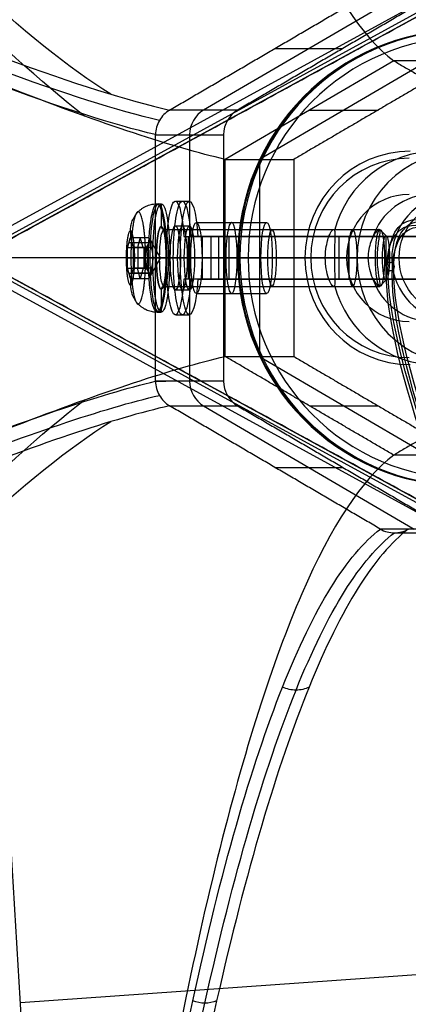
# Model space of a CAD drawing. Header units: millimetres. Extents: x -273 to 273, y -262 to 262.
# Tile 19 of 256: x -185 to -157, y -52 to 17. Entities that reach past the tile are written whole.
import ezdxf

# ---------------------------------------------------------------- set-up
doc = ezdxf.new("R2010")
doc.units = ezdxf.units.MM
doc.header["$MEASUREMENT"] = 0
doc.layers.add('Default', color=7, linetype='Continuous', true_color=0x000000)

# ---------------------------------------------------------------- blocks, each defined once
blk = doc.blocks.new('Block 01')
at = {"layer": 'Default', "color": 9, "true_color": 0xbfbfbf, "extrusion": (-0.009802, 0.252623, 0.967515)}
blk.add_circle((158.563, 197.216, 781.456), 0.3, dxfattribs=at)
at = {"layer": 'Default', "color": 9, "true_color": 0xbfbfbf, "extrusion": (0.85774, -0.495217, 0.137993)}
for centre, radius, end in [((0, 799.967, -25.513), 80.7, 340.29454), ((0, 799.967, -25.213), 80.4, 340.27692), ((0, 799.967, -24.913), 80.7, 327.51504), ((0, 799.967, -25.213), 81, 200.44648)]:
    blk.add_arc(centre, radius, 77.65032, end, dxfattribs=at)

msp = doc.modelspace()

# ---------------------------------------------------------------- linework, layer by layer
at = {"layer": 'Default', "color": 9, "true_color": 0xbfbfbf}
for p, q in [((-187.774, 0.956, -784.622), (-93.529, 52.448, -760.46)), ((-93.246, 51.967, -760.538), (-187.491, 0.475, -784.7)), ((-93.135, 51.756, -760.524), (-187.38, 0.264, -784.686)), ((-157.009, 19.053, -582.49), (-171.817, 10.392, -580.098)), ((-166.804, 14.722, -596.102), (-162.021, 14.722, -566.486)), ((-158.454, 13.856, -597.714), (-170.301, 6.928, -595.8)), ((-156.042, 13.856, -582.778), (-167.889, 6.928, -580.864)), ((-169.425, 10.392, -565.29), (-174.208, 10.392, -594.906)), ((-164.378, 10.392, -596.757), (-159.553, 10.392, -566.885)), ((-175.196, 8.66, -594.747), (-170.412, 8.66, -565.131)), ((-172.804, 8.66, -579.939), (-172.804, -8.66, -579.939)), ((-167.889, 6.928, -580.864), (-167.889, -6.928, -580.864)), ((-175.09, 3.8, -576.531), (-174.794, 3.8, -576.579)), ((-174.794, 3.8, -576.579), (-174.794, 2.2, -576.579)), ((-173.806, 4, -576.738), (-172.819, 4, -576.897)), ((-173.806, 2.25, -576.738), (-172.819, 2.25, -576.897)), ((-172.326, 2.5, -576.977), (-167.39, 2.5, -577.774)), ((-176.938, 1.345, -576.059), (-176.938, 1.892, -576.059)), ((-176.272, 1.443, -576.34), (-176.471, 0.722, -577.574)), ((-176.073, 0.722, -575.106), (-176.272, 1.443, -576.34)), ((-174.859, 0, -576.568), (-175.682, 1.443, -576.435)), ((-174.596, 2, -576.61), (-159.422, 2, -579.061)), ((-173.215, 1.5, -573.077), (-172.228, 1.5, -573.237)), ((-172.876, -1.5, -570.975), (-172.876, 1.5, -570.975)), ((-170.813, 1.5, -561.343), (-172.722, 1.5, -573.157)), ((-172.261, 1.5, -567.17), (-171.274, 1.5, -567.33)), ((-171.888, -1.5, -571.134), (-171.888, 1.5, -571.134)), ((-171.307, 1.5, -561.263), (-171.307, -1.5, -561.263)), ((-170.057, 1.5, -560.893), (-171.137, 1.5, -560.719)), ((-170.763, 1.5, -561.351), (-170.595, 1.5, -560.314)), ((-170.744, -1.5, -560.165), (-170.744, 1.5, -560.165)), ((-153.479, 1.5, -543.676), (-170.391, 1.5, -560.519)), ((-162.68, 2, -578.535), (-159.477, 2, -579.052)), ((-162.288, 1.5, -551.743), (-161.582, 1.5, -552.452)), ((-162.288, -1.5, -551.743), (-162.288, 1.5, -551.743)), ((-161.582, -1.5, -552.452), (-161.582, 1.5, -552.452)), ((-158.998, 1.571, -579.13), (-159.422, 2, -579.061)), ((-158.998, 1.571, -579.13), (-158.998, -1.571, -579.13)), ((-177.064, 1.086, -576.839), (-175.671, 1.086, -577.064)), ((-176.865, 1.079, -575.605), (-175.471, 1.079, -575.83)), ((-176.42, -0.722, -577.582), (-176.42, 0.722, -577.582)), ((-176.022, 0.722, -575.114), (-176.022, -0.722, -575.114)), ((-96.163, 0, -756.138), (-187.838, 0, -779.642)), ((-93.135, 0, -760.524), (-187.534, 0, -784.726)), ((-177.165, 0, -577.462), (-175.771, 0, -577.687)), ((-176.766, 0, -574.994), (-175.373, 0, -575.219)), ((-174.859, 0, -576.568), (-175.771, 0, -577.687)), ((-175.696, 0, -580.282), (-175.399, 0, -580.33)), ((-174.859, 0, -576.568), (-175.682, -1.443, -576.435)), ((-175.144, 0, -578.75), (-175.399, 0, -580.33)), ((-174.859, 0, -576.568), (-175.373, 0, -575.219)), ((-175.196, 0, -594.747), (-172.724, 0, -579.445)), ((-174.915, 0, -578.585), (-159.741, 0, -581.036)), ((-174.484, 0, -572.779), (-174.188, 0, -572.827)), ((-174.444, 0, -580.687), (-173.457, 0, -580.846)), ((-174.165, 0, -578.959), (-174.444, 0, -580.687)), ((-174.188, 0, -572.827), (-174.443, 0, -574.407)), ((-174.277, 0, -574.636), (-159.103, 0, -577.087)), ((-174.165, 0, -578.959), (-173.178, 0, -579.119)), ((-173.178, 0, -579.119), (-173.457, 0, -580.846)), ((-173.448, 0, -574.517), (-172.46, 0, -574.676)), ((-171.307, 0, -561.263), (-173.448, 0, -574.517)), ((-172.724, 0, -579.445), (-167.788, 0, -580.242)), ((-170.32, 0, -561.422), (-172.46, 0, -574.676)), ((-171.927, 0, -574.509), (-166.991, 0, -575.306)), ((-171.927, 0, -574.509), (-170.412, 0, -565.131)), ((-153.832, 0, -543.321), (-170.744, 0, -560.165)), ((-165.476, 0, -565.928), (-170.412, 0, -565.131)), ((-170.301, 0, -595.8), (-167.788, 0, -580.242)), ((-153.126, 0, -544.03), (-170.038, 0, -560.873)), ((-169.266, 0, -564.303), (-169.425, 0, -565.29)), ((-161.034, 0, -566.645), (-169.425, 0, -565.29)), ((-168.692, 0, -563.889), (-169.266, 0, -564.303)), ((-168.692, 0, -563.889), (-155.365, 0, -566.042)), ((-166.991, 0, -575.306), (-165.476, 0, -565.928)), ((-164.287, 0, -589.925), (-164.701, 0, -589.351)), ((-163.266, 0, -580.466), (-164.701, 0, -589.351)), ((-161.778, 0, -590.33), (-164.287, 0, -589.925)), ((-163.266, 0, -580.466), (-160.263, 0, -580.951)), ((-161.034, 0, -566.645), (-162.628, 0, -576.518)), ((-162.628, 0, -576.518), (-159.625, 0, -577.003)), ((-160.263, 0, -580.951), (-161.778, 0, -590.33)), ((-159.249, 0, -580.68), (-159.741, 0, -581.036)), ((-158.589, 0, -570.586), (-159.626, 0, -577.002)), ((-158.748, 0, -577.579), (-159.249, 0, -580.68)), ((-158.748, 0, -577.579), (-159.103, 0, -577.087)), ((-155.927, 0, -569.519), (-158.589, 0, -570.586)), ((-93.246, -51.967, -760.538), (-187.491, -0.475, -784.7)), ((-187.38, -0.264, -784.686), (-93.135, -51.756, -760.524)), ((-177.165, -0.171, -577.462), (-177.267, -0.171, -578.096)), ((-176.664, -0.171, -574.36), (-176.766, -0.171, -574.994)), ((-93.529, -52.448, -760.46), (-187.774, -0.956, -784.622)), ((-175.671, -1.086, -577.064), (-177.064, -1.086, -576.839)), ((-176.938, -1.892, -576.059), (-176.938, -1.345, -576.059)), ((-175.471, -1.079, -575.83), (-176.865, -1.079, -575.605)), ((-176.272, -1.443, -576.34), (-176.471, -0.722, -577.574)), ((-176.073, -0.722, -575.106), (-176.272, -1.443, -576.34)), ((-174.596, -2, -576.61), (-159.422, -2, -579.061)), ((-172.228, -1.5, -573.237), (-173.215, -1.5, -573.077)), ((-170.813, -1.5, -561.343), (-172.722, -1.5, -573.157)), ((-171.274, -1.5, -567.33), (-172.261, -1.5, -567.17)), ((-171.137, -1.5, -560.719), (-170.057, -1.5, -560.893)), ((-170.763, -1.5, -561.351), (-170.595, -1.5, -560.314)), ((-153.479, -1.5, -543.676), (-170.391, -1.5, -560.519)), ((-162.679, -2, -578.535), (-159.477, -2, -579.052)), ((-161.582, -1.5, -552.452), (-162.288, -1.5, -551.743)), ((-158.998, -1.571, -579.13), (-159.422, -2, -579.061)), ((-174.794, -2.2, -576.579), (-174.794, -3.8, -576.579)), ((-173.806, -2.25, -576.738), (-172.819, -2.25, -576.897)), ((-172.326, -2.5, -576.977), (-167.39, -2.5, -577.774)), ((-175.09, -3.8, -576.531), (-174.794, -3.8, -576.579)), ((-173.806, -4, -576.738), (-172.819, -4, -576.897)), ((-167.889, -6.928, -580.864), (-156.042, -13.856, -582.778)), ((-170.412, -8.66, -565.131), (-175.196, -8.66, -594.747)), ((-175.196, -8.66, -594.747), (-174.482, -8.66, -590.326)), ((-174.208, -10.392, -594.906), (-169.425, -10.392, -565.29)), ((-171.817, -10.392, -580.098), (-157.009, -19.053, -582.49)), ((-164.378, -10.392, -596.757), (-159.553, -10.392, -566.885)), ((-166.804, -14.722, -596.102), (-162.021, -14.722, -566.486)), ((-154.617, -19.053, -567.682), (-159.4, -19.053, -597.298)), ((-158.411, -19.321, -597.442), (-153.63, -19.321, -567.841)), ((-102.66, -46.538, -757.804), (-184.687, -52.344, -760.133))]:
    msp.add_line(p, q, dxfattribs=at)
at = {"layer": 'Default', "color": 9, "true_color": 0xbfbfbf, "extrusion": (0.159446, 1.20476e-15, 0.987207)}
for centre, radius in [((0, 61.124, -584.572), 16), ((0, 61.124, -588.289), 3.988)]:
    msp.add_circle(centre, radius, dxfattribs=at)
at = {"layer": 'Default', "color": 9, "true_color": 0xbfbfbf, "extrusion": (0.987207, 2.24361e-16, -0.159446)}
for centre, radius in [((0, -597.072, -80.828), 3.8), ((0, -597.072, -80.624), 2.2), ((0, -597.072, -72.739), 2)]:
    msp.add_circle(centre, radius, dxfattribs=at)
at = {"layer": 'Default', "color": 9, "true_color": 0xbfbfbf, "extrusion": (0.987207, 2.24975e-15, -0.159446)}
msp.add_circle((0, -597.072, -79.124), 2.25, dxfattribs=at)
at = {"layer": 'Default', "color": 9, "true_color": 0xbfbfbf, "extrusion": (0.987207, 1.95729e-16, -0.159446)}
msp.add_circle((0, -597.072, -75.624), 2.5, dxfattribs=at)
at = {"layer": 'Default', "color": 9, "true_color": 0xbfbfbf, "extrusion": (0.987207, -3.08226e-16, -0.159446)}
msp.add_circle((0, -597.072, -67.002), 2, dxfattribs=at)
at = {"layer": 'Default', "color": 9, "true_color": 0xbfbfbf, "extrusion": (0.854946, 0.5, -0.138084)}
for centre, radius, start, end in [((291.069, -572.92, -62.735), 197.521, 194.64677, 235.84855), ((291.069, -572.92, -62.902), 202.521, 198.9909, 235.89308)]:
    msp.add_arc(centre, radius, start, end, dxfattribs=at)
at = {"layer": 'Default', "color": 9, "true_color": 0xbfbfbf, "extrusion": (0.159446, 5.53205e-15, 0.987207)}
msp.add_arc((0, 61.124, -585.072), 16, 0, 180, dxfattribs=at)
at = {"layer": 'Default', "color": 9, "true_color": 0xbfbfbf, "extrusion": (0.159446, -1.43123e-14, 0.987207)}
msp.add_arc((0, 61.124, -584.072), 16, 0, 180, dxfattribs=at)
at = {"layer": 'Default', "color": 9, "true_color": 0xbfbfbf, "extrusion": (0.159446, -1.4774e-14, 0.987207)}
msp.add_arc((0, 61.124, -583.572), 15.5, 0, 180, dxfattribs=at)
at = {"layer": 'Default', "color": 9, "true_color": 0xbfbfbf, "extrusion": (0.159446, 0, 0.987207)}
for centre, radius, start, end in [((8.66, 76.124, -600.072), 2, 30, 90), ((-2.2, 80.424, -597.072), 0.2, 0, 90), ((-8.66, 76.124, -600.072), 2, 90, 149.99997)]:
    msp.add_arc(centre, radius, start, end, dxfattribs=at)
at = {"layer": 'Default', "color": 9, "true_color": 0xbfbfbf, "extrusion": (0.159446, 2.40071e-13, 0.987207)}
msp.add_arc((8.66, 76.124, -585.072), 2, 30, 90, dxfattribs=at)
at = {"layer": 'Default', "color": 9, "true_color": 0xbfbfbf, "extrusion": (0.159446, -9.34113e-14, 0.987207)}
msp.add_arc((0, 61.124, -608.072), 7.5, 0, 180, dxfattribs=at)
at = {"layer": 'Default', "color": 9, "true_color": 0xbfbfbf, "extrusion": (0.159446, 2.81821e-14, 0.987207)}
msp.add_arc((0, 61.124, -608.572), 7, 360, 180, dxfattribs=at)
at = {"layer": 'Default', "color": 9, "true_color": 0xbfbfbf, "extrusion": (0.159446, 1.20476e-15, 0.987207)}
for centre, radius, start, end in [((0, 61.124, -596.572), 7.5, 284.96624, 75.03376), ((0, 61.124, -598.529), 4.459, 287.90473, 72.09527), ((0, 61.124, -598.529), 4.459, 107.90473, 252.09527), ((0, 61.124, -596.572), 7.5, 104.96624, 255.03376)]:
    msp.add_arc(centre, radius, start, end, dxfattribs=at)
at = {"layer": 'Default', "color": 9, "true_color": 0xbfbfbf, "extrusion": (0.159446, 1.38973e-14, 0.987207)}
msp.add_arc((0, 61.124, -585.072), 7.5, 0, 180, dxfattribs=at)
at = {"layer": 'Default', "color": 9, "true_color": 0xbfbfbf, "extrusion": (0.987207, 5.27356e-16, -0.159446)}
msp.add_arc((0, -597.072, -79.624), 4, 112.02431, 67.97569, dxfattribs=at)
at = {"layer": 'Default', "color": 9, "true_color": 0xbfbfbf, "extrusion": (0.987207, 2.27838e-15, -0.159446)}
msp.add_arc((0, -597.072, -79.124), 4, 112.02431, 67.97569, dxfattribs=at)
at = {"layer": 'Default', "color": 9, "true_color": 0xbfbfbf, "extrusion": (0.987207, 1.06998e-14, -0.159446)}
msp.add_arc((0, -597.072, -78.624), 4, 112.02431, 67.97569, dxfattribs=at)
at = {"layer": 'Default', "color": 9, "true_color": 0xbfbfbf, "extrusion": (0.159446, 6.05096e-14, 0.987207)}
msp.add_arc((0, 61.124, -608.572), 4.459, 360, 180, dxfattribs=at)
at = {"layer": 'Default', "color": 9, "true_color": 0xbfbfbf, "extrusion": (0.159446, 2.92384e-14, 0.987207)}
msp.add_arc((0, 61.124, -588.572), 4.459, 360, 172.07757, dxfattribs=at)
at = {"layer": 'Default', "color": 9, "true_color": 0xbfbfbf, "extrusion": (0.987207, -1.16973e-14, -0.159446)}
msp.add_arc((0, -597.072, -80.924), 3.8, 360, 270, dxfattribs=at)
at = {"layer": 'Default', "color": 9, "true_color": 0xbfbfbf, "extrusion": (0.987207, 2.24361e-16, -0.159446)}
for centre, radius, start, end in [((0, -597.072, -80.624), 3.8, 270, 90), ((0, -597.072, -80.424), 2, 270, 90), ((0, -597.072, -65.054), 2, 270, 90), ((0, -597.072, -64.624), 1.571, 270, 90), ((0, -597.072, -81.443), 1.304, 286.50314, 313.5632), ((0, -597.072, -81.443), 1.304, 346.4368, 13.5632), ((0, -597.072, -81.443), 1.304, 46.4368, 73.5632), ((0, -597.072, -80.624), 3.8, 90, 270), ((0, -597.072, -65.054), 2, 90, 270), ((0, -597.072, -64.624), 1.571, 90, 270), ((0, -597.072, -81.443), 1.304, 226.4368, 253.49686), ((0, -597.072, -81.443), 1.304, 106.4368, 133.5632), ((0, -597.072, -81.443), 1.304, 166.4368, 193.5632)]:
    msp.add_arc(centre, radius, start, end, dxfattribs=at)
at = {"layer": 'Default', "color": 9, "true_color": 0xbfbfbf, "extrusion": (0.987207, -2.09932e-14, -0.159446)}
msp.add_arc((0, -597.072, -80.624), 2.2, 270, 90, dxfattribs=at)
at = {"layer": 'Default', "color": 9, "true_color": 0xbfbfbf, "extrusion": (0.159446, -3.69779e-32, 0.987207)}
msp.add_arc((2.2, 80.424, -597.072), 0.2, 90, 180, dxfattribs=at)
at = {"layer": 'Default', "color": 9, "true_color": 0xbfbfbf, "extrusion": (0.987207, 2.24975e-15, -0.159446)}
for centre, start, end in [((0, -597.072, -79.624), 270, 90), ((0, -597.072, -78.624), 270, 90), ((0, -597.072, -79.624), 90, 270), ((0, -597.072, -78.624), 90, 270)]:
    msp.add_arc(centre, 2.25, start, end, dxfattribs=at)
at = {"layer": 'Default', "color": 9, "true_color": 0xbfbfbf, "extrusion": (0.987207, -8.77608e-30, -0.159446)}
msp.add_arc((0, -597.072, -78.124), 2.5, 270, 0, dxfattribs=at)
at = {"layer": 'Default', "color": 9, "true_color": 0xbfbfbf, "extrusion": (0.987207, 1.12232e-14, -0.159446)}
msp.add_arc((0, -597.072, -78.124), 2.5, 360, 180, dxfattribs=at)
at = {"layer": 'Default', "color": 9, "true_color": 0xbfbfbf, "extrusion": (0.987207, -3.27831e-15, -0.159446)}
msp.add_arc((0, -597.072, -73.124), 2.5, 270, 360, dxfattribs=at)
at = {"layer": 'Default', "color": 9, "true_color": 0xbfbfbf, "extrusion": (0.987207, 3.6948e-14, -0.159446)}
msp.add_arc((0, -597.072, -73.124), 2.5, 360, 180, dxfattribs=at)
at = {"layer": 'Default', "color": 9, "true_color": 0xbfbfbf, "extrusion": (2.19434e-14, 1, -1.16775e-14)}
msp.add_arc((169.333, -561.582, 1.5), 2, 9.17475, 45.11687, dxfattribs=at)
at = {"layer": 'Default', "color": 9, "true_color": 0xbfbfbf, "extrusion": (5.09377e-14, 1, -2.69879e-14)}
msp.add_arc((169.333, -561.582, 1.5), 1, 9.17475, 45.11687, dxfattribs=at)
at = {"layer": 'Default', "color": 9, "true_color": 0xbfbfbf, "extrusion": (0, 1, 0)}
for centre, radius, start, end in [((365.846, -543.105), 197.521, 195.15608, 240.40633), ((365.846, -543.105), 202.521, 195.08171, 240.45086), ((169.333, -561.582), 2, 9.17475, 45.11687), ((169.333, -561.582), 1, 9.17475, 45.11687)]:
    msp.add_arc(centre, radius, start, end, dxfattribs=at)
at = {"layer": 'Default', "color": 9, "true_color": 0xbfbfbf, "extrusion": (0.987207, -8.92758e-14, -0.159446)}
msp.add_arc((0, -597.072, -80.624), 2.2, 180, 270, dxfattribs=at)
at = {"layer": 'Default', "color": 9, "true_color": 0xbfbfbf, "extrusion": (-2.74005e-16, 1, 4.42552e-17)}
msp.add_arc((174.947, -578.782), 0.2, 9.17475, 99.17475, dxfattribs=at)
at = {"layer": 'Default', "color": 9, "true_color": 0xbfbfbf, "extrusion": (0.987207, -1.4029e-14, -0.159446)}
msp.add_arc((0, -597.072, -80.424), 2, 180, 270, dxfattribs=at)
at = {"layer": 'Default', "color": 9, "true_color": 0xbfbfbf, "extrusion": (0.987207, -2.07784e-13, -0.159446)}
msp.add_arc((0, -597.072, -80.624), 2.2, 90, 180, dxfattribs=at)
at = {"layer": 'Default', "color": 9, "true_color": 0xbfbfbf, "extrusion": (0.987207, 5.83328e-15, -0.159446)}
msp.add_arc((0, -597.072, -80.424), 2, 90, 180, dxfattribs=at)
at = {"layer": 'Default', "color": 9, "true_color": 0xbfbfbf, "extrusion": (-1.37002e-16, 1, 2.21276e-17)}
msp.add_arc((174.245, -574.439), 0.2, 279.17475, 9.17475, dxfattribs=at)
at = {"layer": 'Default', "color": 9, "true_color": 0xbfbfbf, "extrusion": (0.987207, -7.25077e-15, -0.159446)}
msp.add_arc((0, -597.072, -78.124), 2.5, 180, 270, dxfattribs=at)
at = {"layer": 'Default', "color": 9, "true_color": 0xbfbfbf, "extrusion": (0.987207, -6.94157e-16, -0.159446)}
msp.add_arc((0, -597.072, -73.124), 2.5, 180, 270, dxfattribs=at)
at = {"layer": 'Default', "color": 9, "true_color": 0xbfbfbf, "extrusion": (-1.8499e-14, 1, 8.70922e-15)}
msp.add_arc((169.333, -561.582, -1.5), 2, 9.17475, 45.11687, dxfattribs=at)
at = {"layer": 'Default', "color": 9, "true_color": 0xbfbfbf, "extrusion": (-2.75028e-14, 1, 1.21477e-14)}
msp.add_arc((169.333, -561.582, -1.5), 1, 9.17475, 45.11687, dxfattribs=at)
at = {"layer": 'Default', "color": 9, "true_color": 0xbfbfbf, "extrusion": (0.159446, -2.45519e-12, 0.987207)}
msp.add_arc((-8.66, 76.124, -585.072), 2, 90, 150, dxfattribs=at)
at = {"layer": 'Default', "color": 9, "true_color": 0xbfbfbf, "extrusion": (0.854946, -0.5, -0.138084)}
for centre, radius, start, end in [((-291.069, -572.92, -62.902), 202.521, 304.10692, 341.00909), ((-291.069, -572.92, -62.735), 197.521, 304.15145, 345.35323)]:
    msp.add_arc(centre, radius, start, end, dxfattribs=at)
at = {"layer": 'Default', "color": 9, "true_color": 0xbfbfbf}
for points, degree in [([(-189.015, 1.221, -784.422), (-185.915, 52.713, -765.231), (-182.816, 104.204, -746.039)], 2), ([(-182.027, 104.204, -746.167), (-185.126, 52.713, -765.358), (-188.226, 1.221, -784.549)], 2), ([(-181.808, 100.176, -742.306), (-184.823, 50.088, -760.974), (-187.838, 0, -779.642)], 2), ([(-187.838, 0, -779.642), (-142, 25.044, -767.89), (-96.163, 50.088, -756.138)], 2), ([(-174.208, 10.392, -594.906), (-166.804, 14.722, -596.102), (-159.4, 19.053, -597.298)], 2), ([(-154.617, 19.053, -567.682), (-162.021, 14.722, -566.486), (-169.425, 10.392, -565.29)], 2), ([(-153.63, 13.856, -567.841), (-159.553, 10.392, -566.885), (-165.476, 6.928, -565.928)], 2), ([(-153.63, 13.856, -567.841), (-156.042, 13.856, -582.778), (-158.454, 13.856, -597.714)], 2), ([(-158.454, 13.856, -597.714), (-152.531, 10.392, -598.67), (-146.608, 6.928, -599.627)], 2), ([(-174.208, 10.392, -594.906), (-174.21, 10.391, -594.906), (-174.212, 10.39, -594.906), (-174.214, 10.389, -594.905)], 3), ([(-175.196, 8.667, -594.747), (-175.196, 8.664, -594.747), (-175.196, 8.662, -594.747), (-175.196, 8.66, -594.747)], 3), ([(-175.196, -8.66, -594.747), (-175.196, 0, -594.747), (-175.196, 8.66, -594.747)], 2), ([(-170.412, 8.66, -565.131), (-170.412, 0, -565.131), (-170.412, -8.66, -565.131)], 2), ([(-170.301, -6.928, -595.8), (-170.301, 0, -595.8), (-170.301, 6.928, -595.8)], 2), ([(-170.301, 6.928, -595.8), (-167.889, 6.928, -580.864), (-165.476, 6.928, -565.928)], 2), ([(-165.476, 6.928, -565.928), (-165.476, 0, -565.928), (-165.476, -6.928, -565.928)], 2), ([(-177.165, 0.722, -577.462), (-177.065, 1.083, -576.845), (-176.965, 1.443, -576.228)], 2), ([(-176.965, 1.443, -576.228), (-176.324, 1.443, -576.331), (-175.682, 1.443, -576.435)], 2), ([(-176.965, 1.443, -576.228), (-176.866, 1.083, -575.611), (-176.766, 0.722, -574.994)], 2), ([(-173.215, 1.5, -573.077), (-172.261, 1.5, -567.17), (-171.307, 1.5, -561.263)], 2), ([(-170.32, 1.5, -561.422), (-171.274, 1.5, -567.33), (-172.228, 1.5, -573.237)], 2), ([(-171.307, 1.5, -561.263), (-170.813, 1.5, -561.343), (-170.32, 1.5, -561.422)], 2), ([(-170.744, 1.5, -560.165), (-170.391, 1.5, -560.519), (-170.038, 1.5, -560.873)], 2), ([(-170.744, 1.5, -560.165), (-162.288, 1.5, -551.743), (-153.832, 1.5, -543.321)], 2), ([(-170.32, -1.5, -561.422), (-170.32, 0, -561.422), (-170.32, 1.5, -561.422)], 2), ([(-170.038, 1.5, -560.873), (-170.038, 0, -560.873), (-170.038, -1.5, -560.873)], 2), ([(-153.126, 1.5, -544.03), (-161.582, 1.5, -552.452), (-170.038, 1.5, -560.873)], 2), ([(-177.165, -0.722, -577.462), (-177.165, 0, -577.462), (-177.165, 0.722, -577.462)], 2), ([(-177.165, 0.722, -577.462), (-176.523, 0.722, -577.565), (-175.881, 0.722, -577.669)], 2), ([(-176.766, 0.722, -574.994), (-176.766, 0, -574.994), (-176.766, -0.722, -574.994)], 2), ([(-175.483, 0.722, -575.201), (-176.124, 0.722, -575.097), (-176.766, 0.722, -574.994)], 2), ([(-181.808, -100.176, -742.306), (-184.823, -50.088, -760.974), (-187.838, 0, -779.642)], 2), ([(-96.163, -50.088, -756.138), (-142, -25.044, -767.89), (-187.838, 0, -779.642)], 2), ([(-177.165, -0.722, -577.462), (-176.523, -0.722, -577.565), (-175.881, -0.722, -577.669)], 2), ([(-176.965, -1.443, -576.228), (-177.065, -1.083, -576.845), (-177.165, -0.722, -577.462)], 2), ([(-176.766, -0.722, -574.994), (-176.866, -1.083, -575.611), (-176.965, -1.443, -576.228)], 2), ([(-175.483, -0.722, -575.201), (-176.124, -0.722, -575.097), (-176.766, -0.722, -574.994)], 2), ([(-176.965, -1.443, -576.228), (-176.324, -1.443, -576.331), (-175.682, -1.443, -576.435)], 2), ([(-171.307, -1.5, -561.263), (-172.261, -1.5, -567.17), (-173.215, -1.5, -573.077)], 2), ([(-172.228, -1.5, -573.237), (-171.274, -1.5, -567.33), (-170.32, -1.5, -561.422)], 2), ([(-170.32, -1.5, -561.422), (-170.813, -1.5, -561.343), (-171.307, -1.5, -561.263)], 2), ([(-170.038, -1.5, -560.873), (-170.391, -1.5, -560.519), (-170.744, -1.5, -560.165)], 2), ([(-153.832, -1.5, -543.321), (-162.288, -1.5, -551.743), (-170.744, -1.5, -560.165)], 2), ([(-170.038, -1.5, -560.873), (-161.582, -1.5, -552.452), (-153.126, -1.5, -544.03)], 2), ([(-170.301, -6.928, -595.8), (-167.889, -6.928, -580.864), (-165.476, -6.928, -565.928)], 2), ([(-158.454, -13.856, -597.714), (-164.378, -10.392, -596.757), (-170.301, -6.928, -595.8)], 2), ([(-165.476, -6.928, -565.928), (-159.553, -10.392, -566.885), (-153.63, -13.856, -567.841)], 2), ([(-146.608, -6.928, -599.627), (-152.531, -10.392, -598.67), (-158.454, -13.856, -597.714)], 2), ([(-175.196, -8.66, -594.747), (-175.196, -8.662, -594.747), (-175.196, -8.664, -594.747), (-175.196, -8.667, -594.747)], 3), ([(-174.214, -10.389, -594.905), (-174.212, -10.39, -594.906), (-174.21, -10.391, -594.906), (-174.208, -10.392, -594.906)], 3), ([(-159.4, -19.053, -597.298), (-166.804, -14.722, -596.102), (-174.208, -10.392, -594.906)], 2), ([(-169.425, -10.392, -565.29), (-162.021, -14.722, -566.486), (-154.617, -19.053, -567.682)], 2), ([(-153.63, -13.856, -567.841), (-156.042, -13.856, -582.778), (-158.454, -13.856, -597.714)], 2), ([(-159.4, -19.053, -597.298), (-159.399, -19.054, -597.298), (-159.397, -19.055, -597.299), (-159.395, -19.056, -597.299)], 3), ([(-157.431, -19.056, -597.616), (-157.429, -19.055, -597.616), (-157.428, -19.054, -597.617), (-157.426, -19.053, -597.617)], 3), ([(-164.404, -30.152, -640.483), (-164.681, -30.296, -640.381), (-165.319, -30.45, -640.216), (-165.977, -30.296, -640.171), (-166.272, -30.152, -640.182)], 3), ([(-267.453, -50.088, -728.473), (-224.63, -75.132, -735.389), (-181.808, -100.176, -742.306)], 2), ([(-181.808, -100.176, -742.306), (-138.985, -75.132, -749.222), (-96.163, -50.088, -756.138)], 2), ([(-170.907, -52.215, -680.139), (-171.156, -52.316, -680.025), (-171.722, -52.422, -679.857), (-172.311, -52.316, -679.839), (-172.584, -52.215, -679.868)], 3)]:
    msp.add_open_spline(points, degree=degree, dxfattribs=at)
for points, knots in [([(-180.324, 100.176, -733.118), (-179.058, 88.745, -725.281), (-177.627, 78.027, -716.422), (-174.46, 58.534, -696.814), (-172.725, 49.761, -686.067), (-168.983, 34.653, -662.902), (-166.989, 28.381, -650.556), (-162.835, 18.819, -624.838), (-160.672, 15.518, -611.443), (-158.454, 13.856, -597.714)], [-879.495751, -879.495751, -879.495751, -879.495751, -837.156724, -837.156724, -794.836466, -794.836466, -752.393427, -752.393427, -709.935271, -709.935271, -709.935271, -709.935271]), ([(-267.683, 52.186, -714.959), (-254.707, 45.532, -707.632), (-230.427, 33.436, -690.047), (-203.337, 20.977, -659.04), (-184.805, 13.47, -626.671), (-177.133, 11.056, -605.659), (-174.214, 10.389, -594.905)], [-189.353565, -189.353565, -189.353565, -189.353565, -142.168751, -94.983926, -59.595307, -24.206688, -24.206688, -24.206688, -24.206688]), ([(-174.928, 9.66, -594.773), (-177.837, 10.33, -605.507), (-185.476, 12.753, -626.487), (-203.923, 20.289, -658.834), (-230.9, 32.809, -689.856), (-255.093, 44.977, -707.474), (-268.028, 51.673, -714.82)], [0.016308, 0.016308, 0.016308, 0.016308, 35.008574, 70.017147, 116.695245, 163.373344, 163.373344, 163.373344, 163.373344]), ([(-175.196, 8.667, -594.747), (-178.109, 9.344, -605.502), (-185.76, 11.795, -626.517), (-204.227, 19.416, -658.896), (-231.209, 32.065, -689.921), (-255.383, 44.346, -707.523), (-268.301, 51.102, -714.859)], [-1314.671432, -1314.671432, -1314.671432, -1314.671432, -1279.28282, -1243.894199, -1196.709371, -1149.524555, -1149.524555, -1149.524555, -1149.524555]), ([(-170.301, 6.928, -595.8), (-173.939, 7.759, -609.301), (-178.925, 9.41, -622.239), (-191.253, 14.191, -646.637), (-198.61, 17.327, -658.117), (-215.267, 24.88, -679.196), (-224.504, 29.268, -688.732), (-244.336, 39.014, -705.647), (-254.931, 44.373, -713.027), (-265.969, 50.088, -719.285)], [709.935271, 709.935271, 709.935271, 709.935271, 752.393419, 752.393419, 794.836461, 794.836461, 837.156721, 837.156721, 879.495751, 879.495751, 879.495751, 879.495751]), ([(-174.214, 10.389, -594.905), (-174.508, 10.215, -594.847), (-174.757, 9.96, -594.801), (-175.099, 9.36, -594.746), (-175.193, 9.014, -594.737), (-175.196, 8.667, -594.747)], [-7.355431, -7.355431, -7.355431, -7.355431, -6.289077, -6.289077, -5.222526, -5.222526, -5.222526, -5.222526]), ([(-163.266, 0, -580.466), (-163.266, 0.634, -580.466), (-163.146, 1.075, -580.19), (-163.032, 1.45, -579.892), (-163.031, 1.441, -579.885), (-163.006, 1.508, -579.815), (-162.994, 1.539, -579.78), (-162.958, 1.626, -579.676), (-162.935, 1.675, -579.606), (-162.812, 1.92, -579.207), (-162.734, 2, -578.873), (-162.679, 2, -578.535)], [0.3029356, 0.3029356, 0.3029356, 0.3029356, 0.3288528, 0.3288528, 0.349568, 0.349568, 0.3702831, 0.3702831, 0.4117135, 0.4117135, 0.6058712, 0.6058712, 0.6058712, 0.6058712]), ([(-162.679, 2, -578.535), (-162.624, 2, -578.197), (-162.594, 1.92, -577.856), (-162.585, 1.675, -577.438), (-162.585, 1.626, -577.365), (-162.586, 1.539, -577.254), (-162.586, 1.508, -577.217), (-162.588, 1.441, -577.144), (-162.587, 1.45, -577.136), (-162.601, 1.075, -576.817), (-162.628, 0.633, -576.518), (-162.628, -0.634, -576.518), (-162.601, -1.075, -576.817), (-162.587, -1.45, -577.136), (-162.588, -1.441, -577.144), (-162.586, -1.508, -577.217), (-162.586, -1.539, -577.254), (-162.585, -1.626, -577.365), (-162.585, -1.675, -577.438), (-162.594, -1.92, -577.856), (-162.624, -2, -578.197), (-162.679, -2, -578.535)], [0.6058712, 0.6058712, 0.6058712, 0.6058712, 0.8000124, 0.8000124, 0.8414527, 0.8414527, 0.8621728, 0.8621728, 0.8828929, 0.8828929, 0.9088068, 0.9088068, 0.934724, 0.934724, 0.9554391, 0.9554391, 0.9761543, 0.9761543, 1.0175847, 1.0175847, 1.2117424, 1.2117424, 1.2117424, 1.2117424]), ([(-159.477, 2, -579.052), (-159.52, 2.001, -579.322), (-159.59, 1.945, -579.578), (-159.804, 1.683, -580.162), (-159.949, 1.44, -580.433), (-160.182, 0.807, -580.833), (-160.263, 0.433, -580.951), (-160.263, 0, -580.951)], [0.6007143, 0.6007143, 0.6007143, 0.6007143, 0.6822116, 0.6822116, 0.7991281, 0.7991281, 0.9185031, 0.9185031, 0.9185031, 0.9185031]), ([(-159.477, 2, -579.052), (-159.456, 2, -578.92), (-159.44, 1.985, -578.785), (-159.408, 1.872, -578.238), (-159.445, 1.68, -577.897), (-159.536, 1.15, -577.343), (-159.589, 0.817, -577.138), (-159.637, -0.009, -576.955), (-159.623, -0.413, -577.003), (-159.546, -1.115, -577.321), (-159.484, -1.431, -577.579), (-159.418, -1.873, -578.25), (-159.413, -2, -578.657), (-159.477, -2, -579.052)], [-0.6007143, -0.6007143, -0.6007143, -0.6007143, -0.5608225, -0.5608225, -0.4433563, -0.4433563, -0.3255542, -0.3255542, -0.2051394, -0.2051394, -0.1013647, -0.1013647, 0, 0, 0, 0]), ([(-162.679, -2, -578.535), (-162.766, -2, -579.075), (-162.912, -1.78, -579.56), (-163.167, -1.049, -580.259), (-163.266, -0.546, -580.466), (-163.266, 0, -580.466)], [0, 0, 0, 0, 0.1514517, 0.1514517, 0.3029356, 0.3029356, 0.3029356, 0.3029356]), ([(-160.263, 0, -580.951), (-160.263, -0.293, -580.951), (-160.226, -0.556, -580.894), (-160.11, -1.028, -580.708), (-160.03, -1.237, -580.576), (-159.853, -1.596, -580.239), (-159.76, -1.737, -580.045), (-159.595, -1.938, -579.597), (-159.524, -2, -579.343), (-159.477, -2, -579.052)], [0.9185031, 0.9185031, 0.9185031, 0.9185031, 0.9946179, 0.9946179, 1.071946, 1.071946, 1.1490421, 1.1490421, 1.2246708, 1.2246708, 1.2246708, 1.2246708]), ([(-265.969, -50.088, -719.285), (-254.931, -44.373, -713.027), (-244.336, -39.013, -705.647), (-224.504, -29.267, -688.732), (-215.267, -24.88, -679.196), (-198.61, -17.327, -658.117), (-191.253, -14.19, -646.637), (-178.925, -9.409, -622.239), (-173.939, -7.759, -609.301), (-170.301, -6.928, -595.8)], [-879.495751, -879.495751, -879.495751, -879.495751, -837.156729, -837.156729, -794.836466, -794.836466, -752.393422, -752.393422, -709.935271, -709.935271, -709.935271, -709.935271]), ([(-268.301, -51.102, -714.859), (-258.612, -46.035, -709.357), (-240.169, -36.593, -696.707), (-213.416, -23.604, -670.751), (-190.098, -13.328, -636.886), (-179.08, -9.569, -609.087), (-175.196, -8.667, -594.747)], [-189.353565, -189.353565, -189.353565, -189.353565, -153.964953, -118.576332, -71.391504, -24.206688, -24.206688, -24.206688, -24.206688]), ([(-175.196, -8.667, -594.747), (-175.193, -9.014, -594.737), (-175.099, -9.36, -594.746), (-174.757, -9.96, -594.801), (-174.508, -10.215, -594.847), (-174.214, -10.389, -594.905)], [-7.355431, -7.355431, -7.355431, -7.355431, -6.289077, -6.289077, -5.222526, -5.222526, -5.222526, -5.222526]), ([(-268.028, -51.673, -714.82), (-258.327, -46.651, -709.31), (-239.866, -37.294, -696.648), (-213.107, -24.433, -670.685), (-189.808, -14.268, -636.843), (-178.807, -10.553, -609.087), (-174.928, -9.66, -594.773)], [0, 0, 0, 0, 35.012929, 70.025858, 116.709764, 163.377359, 163.377359, 163.377359, 163.377359]), ([(-174.214, -10.389, -594.905), (-178.106, -11.278, -609.244), (-189.156, -14.98, -637.038), (-212.562, -25.102, -670.889), (-239.426, -37.895, -696.827), (-257.951, -47.196, -709.464), (-267.683, -52.186, -714.959)], [-1314.671432, -1314.671432, -1314.671432, -1314.671432, -1267.486616, -1220.301788, -1184.913167, -1149.524555, -1149.524555, -1149.524555, -1149.524555]), ([(-158.454, -13.856, -597.714), (-160.672, -15.518, -611.443), (-162.836, -18.819, -624.838), (-166.99, -28.381, -650.555), (-168.983, -34.653, -662.902), (-172.725, -49.761, -686.067), (-174.461, -58.534, -696.814), (-177.628, -78.027, -716.422), (-179.058, -88.745, -725.281), (-180.324, -100.176, -733.118)], [709.935271, 709.935271, 709.935271, 709.935271, 752.393427, 752.393427, 794.836466, 794.836466, 837.156724, 837.156724, 879.495751, 879.495751, 879.495751, 879.495751]), ([(-180.305, -103.288, -729.072), (-179.236, -93.231, -722.177), (-176.857, -74.488, -706.933), (-172.202, -48.706, -677.407), (-166.367, -28.308, -640.719), (-161.743, -20.848, -611.887), (-159.395, -19.056, -597.299)], [-189.353565, -189.353565, -189.353565, -189.353565, -153.964953, -118.576332, -71.391504, -24.206688, -24.206688, -24.206688, -24.206688]), ([(-179.673, -103.345, -729.09), (-178.56, -93.301, -722.194), (-176.097, -74.588, -706.948), (-171.33, -48.866, -677.432), (-165.411, -28.536, -640.783), (-160.762, -21.106, -612.001), (-158.41, -19.32, -597.441)], [0, 0, 0, 0, 35.012926, 70.025852, 116.709754, 163.377345, 163.377345, 163.377345, 163.377345]), ([(-157.431, -19.056, -597.616), (-159.795, -20.848, -612.202), (-164.483, -28.308, -641.023), (-170.494, -48.706, -677.683), (-175.372, -74.488, -707.173), (-177.913, -93.231, -722.391), (-179.068, -103.288, -729.272)], [-1314.671432, -1314.671432, -1314.671432, -1314.671432, -1267.486608, -1220.301783, -1184.913165, -1149.524555, -1149.524555, -1149.524555, -1149.524555]), ([(-159.395, -19.056, -597.299), (-159.096, -19.228, -597.337), (-158.753, -19.32, -597.386), (-158.068, -19.32, -597.497), (-157.727, -19.228, -597.558), (-157.431, -19.056, -597.616)], [-7.355431, -7.355431, -7.355431, -7.355431, -6.289077, -6.289077, -5.222526, -5.222526, -5.222526, -5.222526])]:
    msp.add_open_spline(points, degree=3, knots=knots, dxfattribs=at)
for points, weights in [([(-176.965, 1.9, -576.228), (-176.965, 3.8, -576.228), (-175.09, 3.8, -576.531)], [1, 0.707106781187, 1]), ([(-175.696, 0, -580.282), (-175.696, 3.8, -580.282), (-175.09, 3.8, -576.531)], [1, 0.707106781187, 1]), ([(-176.965, 1.9, -576.228), (-177.268, 1.9, -578.104), (-177.268, 0, -578.104)], [1, 0.707106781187, 1]), ([(-175.682, 1.443, -576.435), (-175.576, 1.083, -577.085), (-175.881, 0.722, -577.669)], [1, 1.15470053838, 1]), ([(-175.682, 1.443, -576.435), (-175.377, 1.083, -575.851), (-175.483, 0.722, -575.201)], [1, 1.15470053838, 1]), ([(-175.771, 0, -577.687), (-175.771, 0.335, -577.687), (-175.881, 0.722, -577.669)], [1.07735026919, 1.07735026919, 1]), ([(-175.483, -0.722, -575.201), (-175.277, 0, -575.234), (-175.483, 0.722, -575.201)], [1, 1.15470053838, 1]), ([(-177.268, 0, -578.104), (-177.571, 0, -579.979), (-175.696, 0, -580.282)], [1, 0.707106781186, 1]), ([(-176.663, 0, -574.352), (-176.36, 0, -572.476), (-174.484, 0, -572.779)], [1, 0.707106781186, 1]), ([(-175.881, -0.722, -577.669), (-175.771, -0.335, -577.687), (-175.771, 0, -577.687)], [1, 1.07735026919, 1.07735026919]), ([(-175.881, -0.722, -577.669), (-175.576, -1.083, -577.085), (-175.682, -1.443, -576.435)], [1, 1.15470053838, 1]), ([(-175.682, -1.443, -576.435), (-175.377, -1.083, -575.851), (-175.483, -0.722, -575.201)], [1, 1.15470053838, 1]), ([(-176.965, -1.9, -576.228), (-176.965, -3.8, -576.228), (-175.09, -3.8, -576.531)], [1, 0.707106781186, 1])]:
    msp.add_rational_spline(points, weights, degree=2, dxfattribs=at)
for points, weights, knots in [([(-176.416, 3.244, -576.317), (-175.899, 3.244, -573.115), (-175.899, 0, -573.115), (-175.899, -3.244, -573.115), (-176.416, -3.244, -576.317), (-176.933, -3.244, -579.519), (-176.933, 0, -579.519), (-176.933, 3.244, -579.519), (-176.416, 3.244, -576.317)], [0.853553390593, 0.603553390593, 0.853553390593, 0.603553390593, 0.853553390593, 0.603553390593, 0.853553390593, 0.603553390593, 0.853553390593], [-3.141593, -3.141593, -3.141593, -1.570796, -1.570796, 0, 0, 1.570796, 1.570796, 3.141593, 3.141593, 3.141593]), ([(-177.268, 0, -578.104), (-177.268, -1.9, -578.104), (-176.965, -1.9, -576.228), (-176.663, -1.9, -574.352), (-176.663, 0, -574.352), (-176.663, 1.9, -574.352), (-176.965, 1.9, -576.228)], [1, 0.707106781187, 1, 0.707106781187, 1, 0.707106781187, 1], [-8.953539, -8.953539, -8.953539, -5.969026, -5.969026, -2.984513, -2.984513, 0, 0, 0])]:
    msp.add_rational_spline(points, weights, degree=2, knots=knots, dxfattribs=at)

# ---------------------------------------------------------------- block references
at = {"layer": 'Default', "color": 9, "true_color": 0xbfbfbf, "extrusion": (0, 0, -1), "rotation": 180}
msp.add_blockref('Block 01', (0, 0, -200), dxfattribs=at)

doc.saveas('drawing.dxf')
